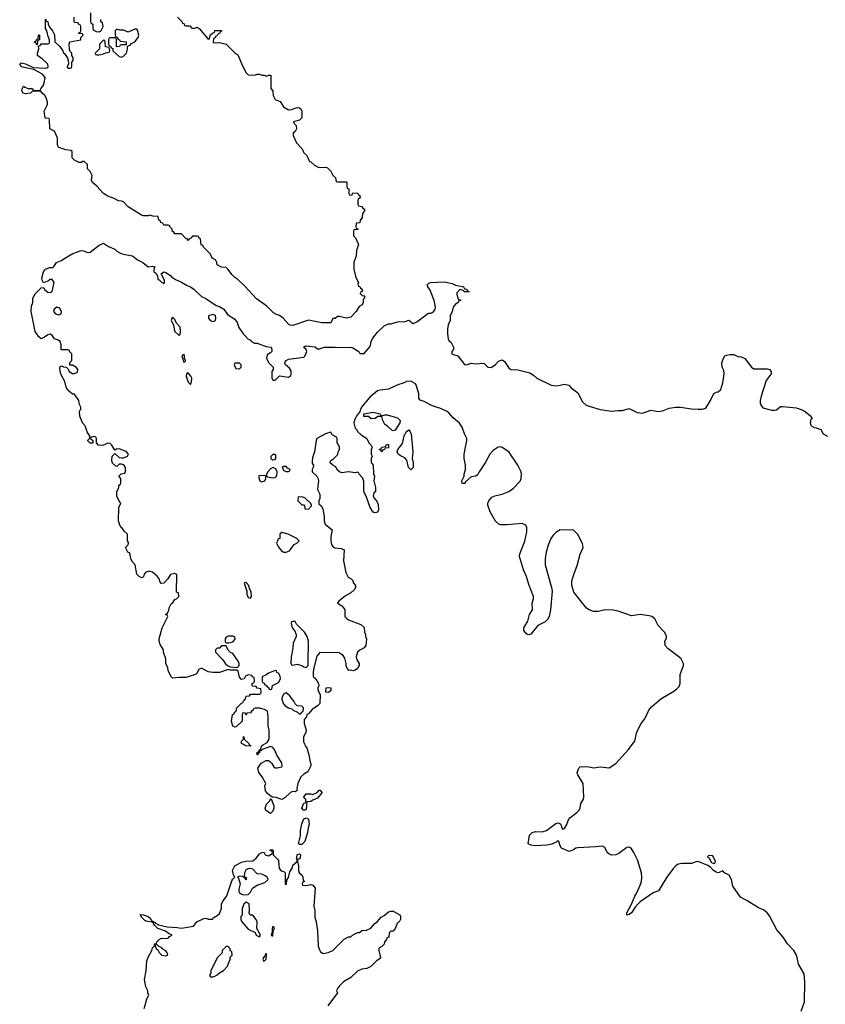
# Model space of a CAD drawing. Header units: inches. Extents: x 1992046 to 2239405, y 126834 to 266391.
# Tile 54 of 71: x 2060817 to 2068051, y 217668 to 226510. Entities that reach past the tile are written whole.
import ezdxf

# ---------------------------------------------------------------- set-up
doc = ezdxf.new("R2010")
doc.units = ezdxf.units.IN
doc.header["$MEASUREMENT"] = 0
doc.layers.add('C0261', color=7, linetype='Continuous')
doc.layers.add('C0262', color=7, linetype='Continuous')

msp = doc.modelspace()

# ---------------------------------------------------------------- linework, layer by layer
at = {"layer": 'C0261', "color": 6, "elevation": 100}
for points in [[(2062877.3, 220000), (2062878, 219998), (2062892.7, 219992.7), (2062890, 219986), (2062846, 219990), (2062827, 220000)], [(2063377, 220000), (2063381, 219990), (2063394.8, 219970), (2063414.8, 219910), (2063424, 219844), (2063431.3, 219830), (2063431.6, 219808.4), (2063403.6, 219756.4), (2063370, 219735.3), (2063342, 219710), (2063316, 219650), (2063306.4, 219606.4), (2063310, 219588), (2063290, 219575.3), (2063270, 219579), (2063250, 219569), (2063197.5, 219522.5), (2063170, 219506.6), (2063111.6, 219528.4), (2063086, 219526), (2063086, 219530), (2063074.6, 219534.6), (2063042, 219562), (2063024, 219584), (2063018, 219630), (2063026, 219650), (2062994, 219710), (2062964, 219750), (2062954, 219790), (2062986, 219834), (2063030, 219858), (2063050, 219858), (2063062, 219850), (2063082, 219830), (2063099.6, 219799.6), (2063110, 219792), (2063130, 219792), (2063170, 219802), (2063173.6, 219806.4), (2063170, 219838), (2063124.7, 219904.7), (2063108.7, 219950), (2063090, 219975.3), (2063070, 219982), (2063002, 219958), (2062986, 219946), (2062974, 219946), (2062970, 219926), (2062958, 219922), (2062954, 219910), (2062949, 219910), (2062949, 219931), (2062966, 219934), (2062968, 219950), (2062982, 219958), (2062989.2, 219990.8), (2063005.6, 220000)], [(2067834, 217606), (2067862.9, 217690), (2067867.9, 217867.9), (2067861.6, 217941.6), (2067809.3, 218030), (2067799.3, 218090), (2067790, 218115.3), (2067769.2, 218150), (2067712.1, 218212.1), (2067673.2, 218270), (2067616.6, 218336.6), (2067550, 218462), (2067528.7, 218490), (2067495.5, 218515.5), (2067450, 218533.2), (2067354.5, 218594.5), (2067289.7, 218629.7), (2067219.3, 218730), (2067209.1, 218789.1), (2067188.4, 218828.4), (2067146, 218850), (2067130, 218866), (2067090.7, 218849.3), (2067070, 218855.1), (2067046, 218870), (2067020.9, 218900.9), (2066995.9, 218915.9), (2066910, 218949.3), (2066890, 218949), (2066850, 218933.2), (2066767.1, 218932.9), (2066730, 218925.2), (2066710, 218913.2), (2066687.3, 218890), (2066627.3, 218810), (2066553.2, 218686.8), (2066504.7, 218670), (2066390, 218589.3), (2066350, 218549.2), (2066311.8, 218488.2), (2066290, 218473.2), (2066268.7, 218468.7), (2066269.2, 218490), (2066312, 218568), (2066340.1, 218639.9), (2066359.5, 218670), (2066390, 218738), (2066399.3, 218770), (2066402.7, 218810), (2066401.2, 218850), (2066364.8, 218964.8), (2066332.9, 219032.9), (2066308.9, 219068.9), (2066290, 219078), (2066270, 219075.3), (2066197.1, 219022.9), (2066170, 219009.4), (2066133.2, 219006.8), (2066110, 219016), (2066093.2, 219030), (2066070, 219075.3), (2066050, 219088.7), (2065990, 219081.2), (2065830, 219074), (2065810, 219069), (2065790, 219054), (2065750, 219039), (2065682, 219070), (2065668.7, 219090), (2065658, 219130), (2065650, 219138), (2065635.3, 219124.7), (2065594.9, 219105.1), (2065550, 219096.2), (2065450, 219092.3), (2065410, 219096), (2065384, 219110), (2065393.6, 219186.4), (2065418, 219210), (2065450, 219218.8), (2065510, 219218), (2065546, 219230), (2065630, 219291.3), (2065650, 219298), (2065674, 219290), (2065690, 219242), (2065710, 219246.8), (2065730, 219282), (2065740.9, 219319.1), (2065757.5, 219342.5), (2065819, 219390), (2065837.2, 219410), (2065849.2, 219430), (2065857.2, 219470), (2065880.9, 219510), (2065883.7, 219530), (2065875.6, 219650), (2065829.2, 219730), (2065822, 219750), (2065838, 219790), (2065850, 219802), (2065870, 219804.7), (2065930, 219801), (2065970, 219791.3), (2066030, 219801), (2066110, 219792), (2066170, 219831.3), (2066283.2, 219956.8), (2066317.9, 220000)], [(2061935.3, 217630), (2061954, 217690), (2061955.3, 217710), (2061975.3, 217750), (2061968, 217770), (2061968, 217790), (2061950, 217826), (2061937.2, 217890), (2061952.3, 217970), (2061960.1, 218059.9), (2061969.6, 218090.4), (2062004, 218150), (2062010, 218174), (2062027.3, 218192.7), (2062028, 218210), (2062046, 218214), (2062048, 218230), (2062069.3, 218250.7), (2062090, 218261), (2062130, 218258), (2062150, 218262), (2062163.1, 218276.9), (2062186, 218290), (2062160.2, 218300.2), (2062126, 218326), (2062059, 218350), (2062030, 218375.3), (2062019, 218390), (2062019, 218399), (2062006, 218406), (2061950, 218416), (2061941.2, 218421.2), (2061909.6, 218449.6), (2061905.2, 218465.2), (2061898, 218470), (2061905.2, 218474.8), (2061930, 218473), (2061970, 218456.3), (2061990, 218441), (2062000.7, 218420.7), (2062022, 218410), (2062022, 218402), (2062030, 218404.7), (2062036.3, 218396.3), (2062062.5, 218382.5), (2062142.8, 218362.8), (2062230, 218359.3), (2062270, 218353), (2062378, 218370), (2062408, 218410), (2062470, 218438), (2062490, 218442), (2062510, 218434), (2062550, 218434), (2062555.3, 218444.7), (2062590, 218464.7), (2062610, 218484.7), (2062628.7, 218530), (2062628.7, 218570), (2062643.2, 218596.8), (2062678, 218642), (2062723.2, 218776.8), (2062730, 218792), (2062748, 218810), (2062738, 218830), (2062729, 218870), (2062748.9, 218911.1), (2062810, 218946), (2062846.3, 218953.7), (2062910, 218957.3), (2062940.2, 218979.8), (2062970, 219018), (2062992, 219032), (2063010, 219034), (2063022, 219010), (2063050, 219002), (2063082, 219018), (2063086, 219030), (2063082, 219042), (2063066, 219050), (2063066, 219054), (2063090, 219054), (2063094, 219050), (2063094, 219010), (2063132.7, 218972.7), (2063139.6, 218959.6), (2063146.8, 218886.8), (2063166.4, 218866.4), (2063190, 218862), (2063202, 218850), (2063202, 218750), (2063205.4, 218745.4), (2063211.7, 218748.3), (2063216, 218784), (2063231.6, 218808.4), (2063242.4, 218857.6), (2063264.5, 218890), (2063270, 218918), (2063308.7, 218950), (2063305.2, 218990), (2063309, 219010), (2063330, 219020.7), (2063338, 219010), (2063335.8, 218984.2), (2063330, 218974), (2063311.6, 218968.4), (2063311, 218950), (2063320.4, 218910), (2063320.7, 218870), (2063326, 218850), (2063351, 218830), (2063361, 218810), (2063362, 218782), (2063374, 218770), (2063358, 218762), (2063354, 218750), (2063358, 218738), (2063390, 218734), (2063430, 218744.7), (2063450, 218738), (2063470.8, 218710), (2063458.8, 218550), (2063466.8, 218510), (2063466, 218450), (2063478.8, 218410), (2063491.1, 218328.9), (2063498, 218190), (2063512, 218150), (2063519.6, 218139.6), (2063543.6, 218123.6), (2063587.3, 218132.7), (2063630, 218152), (2063730, 218252), (2063770, 218274), (2063790, 218274), (2063806, 218290), (2063850, 218312), (2063867.3, 218312.7), (2063890, 218332), (2063930, 218334), (2063970, 218352), (2064005.6, 218394.4), (2064029.1, 218410.9), (2064062, 218450), (2064090, 218466), (2064130, 218498.8), (2064150, 218506), (2064170, 218504.7), (2064230, 218472), (2064235.3, 218455.3), (2064236, 218430), (2064230, 218418), (2064206, 218394), (2064190, 218348), (2064170, 218326), (2064150, 218326), (2064134, 218310), (2064132, 218270), (2064114, 218266), (2064112, 218250), (2064092, 218230), (2064090.9, 218209.1), (2064070, 218188), (2064044.7, 218175.3), (2064042, 218170), (2064041, 218150), (2064058, 218090), (2064046.4, 218073.6), (2064021.4, 218058.6), (2063970, 218008.7), (2063934, 217990), (2063890, 217984), (2063850, 217965.2), (2063790.4, 217909.6), (2063726, 217870), (2063690, 217835.3), (2063672, 217810), (2063662, 217790), (2063671.3, 217770), (2063585.2, 217654.8)]]:
    msp.add_lwpolyline(points, dxfattribs=at)
for points in [[(2063370, 219409.4), (2063349.7, 219430.3), (2063370, 219474), (2063382, 219478), (2063386, 219490), (2063386, 219510), (2063375.3, 219515.3), (2063368, 219530), (2063382, 219550), (2063390, 219558), (2063430, 219558), (2063450, 219552), (2063488.4, 219571.6), (2063506, 219590), (2063514, 219590), (2063531.6, 219571.6), (2063531.6, 219568.4), (2063490, 219518), (2063450, 219502), (2063430, 219488.7), (2063394, 219486), (2063390, 219418)], [(2063070, 219382), (2063028.7, 219410), (2063022, 219430), (2063034.6, 219465.4), (2063063.1, 219496.9), (2063070, 219514), (2063074, 219514), (2063098.8, 219450), (2063098.8, 219430), (2063090, 219402)], [(2063330, 219102), (2063322, 219110), (2063337.6, 219182.4), (2063339.6, 219230), (2063349.5, 219290), (2063367.2, 219332.7), (2063390, 219342), (2063410.6, 219330.6), (2063415.5, 219284.5), (2063406, 219254), (2063400.5, 219210), (2063377.3, 219130), (2063350, 219104)], [(2067030, 219006), (2066998, 219002), (2066994, 218990), (2067005.4, 218985.4), (2067030, 218942), (2067050, 218934), (2067062, 218938), (2067066, 218950), (2067042, 219002)], [(2062890, 218886.6), (2062870, 218886), (2062859.1, 218880.9), (2062847.7, 218872.3), (2062834.8, 218850), (2062832.7, 218812.7), (2062850, 218811.3), (2062850, 218786), (2062842, 218802), (2062830, 218806), (2062818, 218818), (2062784.7, 218815.3), (2062774, 218810), (2062782, 218802), (2062796, 218750), (2062783.5, 218703.5), (2062784, 218684), (2062790, 218672), (2062810, 218658), (2062830, 218652), (2062870, 218654), (2062890, 218674), (2062908.7, 218711.3), (2062950, 218738), (2063017.5, 218762.5), (2063048, 218790), (2063038, 218810), (2063022, 218822), (2062990, 218837.2), (2062950, 218841.2), (2062910, 218881.2)], [(2062850, 218586), (2062830, 218566), (2062814, 218530), (2062814, 218470), (2062803.6, 218456.4), (2062802, 218430), (2062811.3, 218410), (2062870, 218342), (2062932.7, 218312.7), (2062942, 218290), (2062970, 218274), (2062978, 218290), (2062948, 218348), (2062948.7, 218410), (2062942, 218430), (2062910, 218468), (2062886, 218470), (2062878, 218490), (2062882, 218510), (2062878, 218570)], [(2063090, 218366), (2063084.7, 218350), (2063083.6, 218316.4), (2063074, 218290), (2063082, 218282), (2063090, 218282), (2063093.2, 218326.8), (2063098, 218342), (2063106, 218350), (2063102, 218362)], [(2062050, 218206), (2062038, 218202), (2062034, 218190), (2062042, 218170), (2062058, 218158), (2062070, 218134), (2062094, 218110), (2062130, 218102), (2062146, 218110), (2062142, 218130), (2062130, 218148), (2062102, 218162), (2062090, 218178), (2062067.3, 218187.3)], [(2062690, 218186), (2062670, 218186), (2062634, 218150), (2062634, 218130), (2062590, 218086), (2062532, 217970), (2062532, 217948), (2062522, 217930), (2062530, 217914), (2062550, 217914), (2062570, 217922), (2062590, 217932), (2062610, 217952), (2062648.4, 217971.6), (2062687.3, 218012.7), (2062688, 218030), (2062708, 218070), (2062708.4, 218091.6), (2062726, 218110), (2062722, 218142), (2062707.3, 218147.3), (2062706, 218170)], [(2063030, 218126), (2063018, 218102), (2063006, 218090), (2063001, 218070), (2063010, 218052), (2063030, 218074), (2063033.6, 218113.6)]]:
    msp.add_lwpolyline(points, close=True, dxfattribs=at)
at = {"layer": 'C0262', "color": 6, "elevation": 100}
for points in [[(2061452.7, 226572.7), (2061454, 226490), (2061458, 226478), (2061474, 226470), (2061474, 226430), (2061478, 226418), (2061503.6, 226403.6), (2061530, 226402), (2061550, 226414), (2061568, 226450), (2061562, 226482), (2061546, 226490), (2061546, 226510), (2061550, 226514)], [(2062232.7, 226532.7), (2062272.7, 226492.7), (2062278, 226478), (2062292.7, 226472.7), (2062298, 226458), (2062310, 226454), (2062350, 226454), (2062358, 226438), (2062370, 226434), (2062390, 226434), (2062410, 226442), (2062430, 226432), (2062510, 226334), (2062522, 226338), (2062528.9, 226371.1), (2062550, 226392), (2062566, 226394), (2062570, 226412), (2062630, 226414), (2062630, 226406), (2062618, 226402), (2062614, 226390), (2062598, 226382), (2062590, 226366), (2062578, 226362), (2062572, 226348), (2062558, 226342), (2062554, 226310), (2062562, 226302), (2062610, 226304.7), (2062670.9, 226290.9), (2062750, 226211.3), (2062774.8, 226194.8), (2062816.9, 226096.9), (2062850, 226034), (2062870, 226014), (2062930, 226012), (2062950, 226022), (2062970, 226022), (2062992.7, 226012.7), (2063011.6, 226011.6), (2063030, 226002), (2063050, 226012), (2063072.7, 226012.7), (2063072.7, 225892.7), (2063091.6, 225871.6), (2063094, 225830), (2063110, 225794), (2063155.3, 225775.3), (2063187.1, 225727.1), (2063230, 225702), (2063256.4, 225703.6), (2063310, 225722), (2063330, 225718), (2063342, 225710), (2063352, 225690), (2063352, 225630), (2063330, 225608), (2063283.6, 225596.4), (2063274, 225590), (2063299.6, 225559.6), (2063302, 225530), (2063290, 225506), (2063274, 225490), (2063274, 225470), (2063303.6, 225403.6), (2063354, 225350), (2063370, 225314), (2063394, 225290), (2063418, 225238), (2063430, 225234), (2063463.6, 225203.6), (2063503.6, 225183.6), (2063565.4, 225185.4), (2063579.8, 225179.8), (2063611.1, 225151.1), (2063630, 225114), (2063651.6, 225091.6), (2063658, 225058), (2063670, 225054), (2063750, 225054), (2063754, 225050), (2063754, 225010), (2063758, 224998), (2063774, 224990), (2063774, 224950), (2063778, 224938), (2063790, 224934), (2063802, 224938), (2063810, 224954), (2063852, 224952), (2063858, 224938), (2063872.7, 224932.7), (2063874, 224910), (2063858, 224902), (2063854, 224890), (2063854, 224850), (2063858, 224838), (2063890, 224834), (2063898, 224818), (2063914, 224810), (2063912.7, 224792.7), (2063894, 224770), (2063892, 224730), (2063874, 224710), (2063872.7, 224687.3), (2063838, 224682), (2063834, 224650), (2063838, 224638), (2063852.7, 224632.7), (2063852.7, 224627.3), (2063818, 224622), (2063814, 224610), (2063814, 224570), (2063832.7, 224552.7), (2063858, 224490), (2063842, 224438), (2063838, 224390), (2063816, 224330), (2063816, 224270), (2063835.3, 224195.3), (2063858, 224150), (2063854, 224134), (2063858, 224118), (2063870, 224114), (2063878, 224098), (2063892, 224090), (2063891.6, 224068.4), (2063878, 224062), (2063874, 224050), (2063892.7, 224032.7), (2063914, 224030), (2063914, 224010), (2063902, 223998), (2063902, 223970), (2063892, 223950), (2063865.4, 223934.6), (2063838, 223890), (2063790, 223838), (2063750, 223828.7), (2063690, 223846), (2063670, 223846), (2063650, 223828), (2063630, 223826), (2063610, 223788), (2063531.6, 223788.4), (2063410, 223812.7), (2063270, 223765.2), (2063245.6, 223765.6), (2063233.2, 223773.2), (2063182, 223830), (2063150, 223853.2), (2063122, 223862), (2063096.5, 223876.5), (2063037, 223937), (2062943.3, 224003.3), (2062838, 224118), (2062776.6, 224176.6), (2062750, 224194), (2062721.5, 224221.5), (2062688.4, 224268.4), (2062670, 224286), (2062630, 224288), (2062590, 224308), (2062588, 224330), (2062574.6, 224354.6), (2062546, 224370), (2062530, 224406), (2062467.3, 224467.3), (2062462, 224482), (2062447.3, 224487.3), (2062442, 224542), (2062427.3, 224547.3), (2062422, 224562), (2062410, 224566), (2062370, 224566), (2062352.7, 224547.3), (2062338, 224542), (2062330, 224526), (2062322, 224542), (2062310, 224546), (2062270, 224586), (2062210, 224586), (2062202, 224602), (2062186, 224610), (2062186, 224630), (2062167.3, 224647.3), (2062162, 224662), (2062150, 224666), (2062110, 224666), (2062102, 224682), (2062086, 224690), (2062082, 224702), (2062066, 224710), (2062062, 224742), (2062012.7, 224747.3), (2061990, 224755.3), (2061971.3, 224748.7), (2061930, 224748.7), (2061910, 224755.3), (2061790, 224829), (2061750, 224874), (2061730, 224881.2), (2061703.2, 224883.2), (2061664.5, 224904.5), (2061610, 224924.5), (2061570, 224949.4), (2061510, 225015.3), (2061469, 225050), (2061462, 225070), (2061468, 225110), (2061450, 225146), (2061426, 225170), (2061426, 225210), (2061396.4, 225236.4), (2061383.6, 225236.4), (2061370, 225228), (2061350, 225228), (2061310, 225248), (2061288, 225270), (2061287.3, 225327.3), (2061276.4, 225336.4), (2061230, 225342), (2061170, 225362), (2061162, 225370), (2061155.3, 225390), (2061155.3, 225450), (2061143.1, 225483.1), (2061128.4, 225508.4), (2061088, 225530), (2061086, 225610), (2061082, 225622), (2061050, 225626), (2061046, 225630), (2061038, 225690), (2061068, 225750), (2061068, 225770), (2061055.3, 225810), (2061042, 225830), (2061018, 225850), (2061007.3, 225867.3), (2060932.7, 225867.3), (2060914, 225850), (2060870, 225844), (2060848.7, 225850), (2060835.3, 225870), (2060838, 225890), (2060850, 225914), (2060863.6, 225903.6), (2060892.7, 225892.7), (2060931.6, 225891.6), (2060938, 225878), (2060950, 225874), (2060990, 225874), (2061002, 225878), (2061006, 225890), (2061030, 225922), (2061037.5, 225942.5), (2061046, 225990), (2061021.2, 226021.2), (2060942.7, 226062.7), (2060843.3, 226083.3), (2060829.2, 226090), (2060817.2, 226110), (2060830, 226122.8), (2060870, 226114.9), (2060939.6, 226079.6), (2061050, 226076), (2061062, 226078), (2061073.6, 226086.4), (2061068.7, 226110), (2061060.2, 226120.2), (2061020.2, 226160.2), (2060978, 226190), (2060978, 226210), (2060988, 226250), (2060986, 226274), (2061002, 226278), (2061010, 226294), (2061070, 226294), (2061082, 226298), (2061086, 226310), (2061086, 226330), (2061068.4, 226368.4), (2061067.3, 226387.3), (2061056.4, 226416.4), (2061048, 226430), (2061050, 226514), (2061058, 226498), (2061070, 226494), (2061072, 226470), (2061083.6, 226443.6), (2061111.3, 226410), (2061130, 226374), (2061132, 226312), (2061178, 226270), (2061204.7, 226230), (2061210, 226214), (2061223.6, 226203.6), (2061245.4, 226165.4), (2061252.7, 226147.3), (2061254, 226110), (2061242, 226090), (2061243.6, 226083.6), (2061250, 226074), (2061270, 226074), (2061282, 226078), (2061286, 226090), (2061286, 226130), (2061296.4, 226143.6), (2061298, 226170), (2061286, 226190), (2061286, 226210), (2061270, 226226), (2061263.1, 226243.1), (2061262, 226290), (2061268.4, 226311.6), (2061366, 226330), (2061366, 226350), (2061386, 226370), (2061382, 226382), (2061350, 226386), (2061346, 226390), (2061362, 226398), (2061366, 226410), (2061366, 226450), (2061362, 226462), (2061347.3, 226467.3), (2061342, 226482), (2061310, 226486), (2061306, 226490), (2061307.3, 226532.7)], [(2063005.6, 220000), (2063040.4, 220019.6), (2063058, 220050), (2063058, 220130), (2063049, 220170), (2063048.4, 220248.4), (2063042, 220302), (2063016.4, 220316.4), (2062970, 220328), (2062932.7, 220327.3), (2062918, 220322), (2062914, 220310), (2062898, 220302), (2062890, 220286), (2062858, 220282), (2062850, 220266), (2062842, 220282), (2062830, 220286), (2062818, 220282), (2062814, 220270), (2062814, 220210), (2062759.6, 220160.4), (2062750, 220158), (2062730, 220166), (2062719, 220210), (2062728.4, 220271.6), (2062742, 220278), (2062747.3, 220292.7), (2062762, 220298), (2062766, 220330), (2062810, 220374), (2062822, 220378), (2062826, 220390), (2062846, 220410), (2062850, 220434), (2062882, 220438), (2062890, 220454), (2062970, 220454), (2062982, 220458), (2062986, 220470), (2062982, 220502), (2062950, 220506), (2062942, 220522), (2062910, 220526), (2062906, 220530), (2062906, 220550), (2062922, 220558), (2062926, 220570), (2062922, 220602), (2062907.3, 220607.3), (2062902, 220622), (2062870, 220626), (2062845.4, 220614.6), (2062834, 220590), (2062810, 220586), (2062790, 220606), (2062779, 220659), (2062768.4, 220668.4), (2062711.1, 220668.9), (2062690, 220675.3), (2062610, 220649.2), (2062550, 220649), (2062510, 220655.3), (2062450, 220688), (2062425.4, 220674.6), (2062403.6, 220636.4), (2062376.9, 220623.1), (2062310, 220602), (2062250, 220604), (2062190, 220598), (2062178, 220610), (2062150, 220666), (2062148, 220690), (2062128, 220730), (2062128, 220770), (2062108.7, 220830), (2062108, 220850), (2062078, 220898), (2062069.2, 220930), (2062069.2, 220950), (2062095.3, 221050), (2062146, 221150), (2062142, 221162), (2062126, 221170), (2062142, 221178), (2062156.4, 221203.6), (2062158, 221230), (2062176.4, 221263.6), (2062188.4, 221271.6), (2062210, 221302), (2062226, 221310), (2062246, 221330), (2062242, 221362), (2062226, 221370), (2062227.3, 221527.3), (2062210, 221538), (2062170, 221528.7), (2062146, 221490), (2062111.3, 221448.7), (2062088, 221448), (2062078, 221458), (2062069, 221490), (2062052.5, 221512.5), (2062009.1, 221549.1), (2061990, 221555.3), (2061970, 221555.3), (2061950, 221548.7), (2061936, 221530), (2061930, 221506), (2061910, 221498), (2061889.1, 221509.1), (2061868, 221530), (2061854, 221614), (2061830, 221642), (2061815.3, 221670), (2061809, 221709), (2061802, 221722), (2061788.7, 221730), (2061766, 221770), (2061790, 221794), (2061794.6, 221805.4), (2061794.6, 221814.6), (2061786, 221830), (2061786, 221890), (2061756.4, 221916.4), (2061740.4, 221940.4), (2061729.1, 221949.1), (2061715.3, 221970), (2061705.2, 222010), (2061708, 222130), (2061726, 222170), (2061710, 222186), (2061688.4, 222231.6), (2061688.7, 222270), (2061708, 222310), (2061708.4, 222331.6), (2061722, 222338), (2061726, 222350), (2061726, 222390), (2061706, 222410), (2061728.4, 222431.6), (2061762, 222438), (2061767.3, 222452.7), (2061768.7, 222490), (2061752.5, 222512.5), (2061730, 222519), (2061710, 222518), (2061690, 222498), (2061680.4, 222500.4), (2061650, 222528), (2061644, 222550), (2061649, 222590), (2061670, 222614), (2061710, 222578), (2061730, 222576), (2061750, 222576), (2061786, 222590), (2061795.3, 222610), (2061773.6, 222633.6), (2061710, 222655.3), (2061685.4, 222654.6), (2061670, 222646), (2061644, 222690), (2061630, 222704), (2061610, 222706), (2061570, 222689.4), (2061550, 222686), (2061526, 222690), (2061506, 222710), (2061506, 222750), (2061502, 222762), (2061490, 222766), (2061458, 222762), (2061454, 222750), (2061474, 222730), (2061474, 222710), (2061470, 222706), (2061450, 222708.7), (2061430, 222728), (2061430, 222734), (2061447.3, 222752.7), (2061448, 222770), (2061424, 222810), (2061404, 222864), (2061382, 222890), (2061358, 222950), (2061355.3, 222990), (2061358, 223002), (2061366, 223010), (2061366, 223030), (2061355.3, 223055.3), (2061349, 223090), (2061310, 223146), (2061290, 223148), (2061250, 223184), (2061234, 223210), (2061221.2, 223261.2), (2061190, 223322), (2061181.2, 223350), (2061178, 223390), (2061190, 223402), (2061210, 223392), (2061234, 223390), (2061252, 223372), (2061262, 223350), (2061290, 223332), (2061310, 223332), (2061335.3, 223344.7), (2061338, 223370), (2061328.4, 223388.4), (2061290, 223408), (2061268, 223408), (2061268.4, 223431.6), (2061286, 223450), (2061286, 223510), (2061267.3, 223527.3), (2061262, 223542), (2061250, 223546), (2061190, 223546), (2061189.2, 223590), (2061179.3, 223619.3), (2061156, 223636), (2061130, 223644), (2061112.7, 223672.7), (2061101.2, 223681.2), (2061090, 223685.2), (2061070, 223681.2), (2061040.7, 223659.3), (2061010, 223645.2), (2060990, 223660.9), (2060955.1, 223710), (2060920.7, 223890), (2060923.7, 223936.3), (2060934, 223970), (2060934, 224010), (2060959, 224050), (2061010, 224101), (2061030, 224104.7), (2061043.8, 224083.8), (2061070, 224064), (2061090, 224060.7), (2061108.7, 224070), (2061128, 224150), (2061110, 224178), (2061090, 224178), (2061075.3, 224164.7), (2061030, 224146), (2061019, 224170), (2061017.2, 224190), (2061030, 224244.7), (2061050, 224270.5), (2061084.7, 224284.7), (2061113.6, 224286.4), (2061124.7, 224295.3), (2061149, 224330), (2061192.7, 224347.3), (2061222, 224370), (2061295.3, 224410), (2061370, 224438.8), (2061390, 224436), (2061430, 224418.8), (2061450, 224422.8), (2061530, 224486), (2061570, 224504.7), (2061614.8, 224474.8), (2061670, 224451), (2061690.7, 224430.7), (2061715.3, 224415.3), (2061745.4, 224405.4), (2061830, 224390.7), (2061874, 224354), (2061922, 224330), (2061970, 224292), (2062010, 224298), (2062030.5, 224290.5), (2062022, 224270), (2062022, 224250), (2062042, 224230), (2062054, 224210), (2062058, 224178), (2062070, 224174), (2062090, 224152), (2062110, 224142), (2062118, 224150), (2062118, 224170), (2062088, 224228), (2062110, 224244.7), (2062130, 224238.8), (2062170, 224214), (2062181.1, 224201.1), (2062216.8, 224176.8), (2062270, 224154), (2062322, 224122), (2062351.3, 224110), (2062381, 224090), (2062450, 224024.7), (2062490, 224006), (2062582.8, 223942.8), (2062610, 223934), (2062650, 223910.6), (2062682.8, 223862.8), (2062750, 223821), (2062770, 223791.3), (2062785.2, 223745.2), (2062818, 223698), (2062864.7, 223644.7), (2062890, 223632), (2062899.6, 223619.6), (2062925.4, 223605.4), (2062950, 223604.7), (2063030, 223574), (2063074, 223570), (2063082, 223550), (2063082, 223530), (2063070, 223518), (2063038, 223502), (2063034, 223470), (2063051.6, 223431.6), (2063094, 223390), (2063094, 223370), (2063082, 223350), (2063082, 223290), (2063090, 223274), (2063110, 223274), (2063150, 223312), (2063230, 223301), (2063249.3, 223310.7), (2063255.5, 223324.5), (2063255.6, 223355.6), (2063240.1, 223380.1), (2063204, 223410), (2063199, 223430), (2063201.2, 223438.8), (2063209.1, 223450.9), (2063230, 223461), (2063370, 223481), (2063379, 223490), (2063395.3, 223530), (2063389, 223549), (2063366, 223570), (2063380.4, 223579.6), (2063390, 223582), (2063470, 223572), (2063490, 223554), (2063510, 223554), (2063550, 223571), (2063650, 223570.8), (2063670, 223566), (2063790, 223570.5), (2063810, 223564), (2063862, 223530), (2063872.7, 223512.7), (2063910, 223514), (2063963.1, 223576.9), (2063975.3, 223630), (2063989, 223650), (2064030, 223704.7), (2064090, 223761), (2064130, 223778), (2064150, 223778), (2064210, 223798), (2064230, 223801), (2064270, 223798), (2064310, 223811.3), (2064323.6, 223803.6), (2064334, 223790), (2064350, 223782), (2064383.1, 223796.9), (2064478, 223870), (2064490, 223876), (2064510, 223876), (2064532.1, 223887.9), (2064549.2, 223910), (2064552, 223930), (2064538, 223990), (2064501.5, 224081.5), (2064482, 224110), (2064475.3, 224130), (2064490, 224144.7), (2064509.4, 224150.6), (2064630, 224157.3), (2064699.8, 224139.8), (2064730, 224126), (2064794.4, 224114.4), (2064802, 224110), (2064810, 224094), (2064832, 224090), (2064834, 224074), (2064852, 224070), (2064850, 224066), (2064810, 224066), (2064798, 224078), (2064770, 224086), (2064743.5, 224056.5), (2064742, 224042), (2064750, 224014), (2064758, 223998), (2064774, 223994), (2064774, 223990), (2064758, 223982), (2064754, 223970), (2064730, 223955.3), (2064710, 223928), (2064701, 223890), (2064682, 223850), (2064681, 223810), (2064666, 223770), (2064658.8, 223730), (2064658.8, 223690), (2064665.4, 223645.4), (2064671.3, 223630), (2064691, 223610), (2064711, 223570), (2064711.3, 223550), (2064698, 223530), (2064698, 223510), (2064710, 223502.8), (2064752.7, 223492.7), (2064810, 223414), (2064830, 223410.8), (2064870, 223426.8), (2064910, 223421), (2064985.4, 223425.4), (2065022, 223390), (2065050, 223386), (2065090, 223414.8), (2065115.1, 223444.9), (2065150, 223454.8), (2065170, 223440.7), (2065206.4, 223386.4), (2065228.5, 223368.5), (2065290, 223366.8), (2065398, 223338), (2065430, 223318), (2065462, 223290), (2065590, 223226.8), (2065630, 223222.8), (2065670, 223226.8), (2065710, 223237.3), (2065747.5, 223227.5), (2065770, 223204.7), (2065830, 223158), (2065870, 223078), (2065904.7, 223050), (2065930, 223038.8), (2066030, 223010.6), (2066130, 222994.4), (2066190, 223000.4), (2066230, 222999.3), (2066290, 223017.3), (2066363, 222983), (2066410, 222977.3), (2066483.6, 223003.6), (2066550.7, 222990.7), (2066590, 222999.1), (2066650, 223020.4), (2066710, 223030.4), (2066750.4, 223030.4), (2066850, 223015.5), (2066910, 223013), (2066946.6, 223013.4), (2066977, 223023), (2067019, 223090), (2067050, 223152), (2067070, 223166), (2067090, 223167.3), (2067111.8, 223190), (2067129.4, 223250), (2067142, 223330), (2067138.7, 223358.7), (2067126, 223390), (2067122, 223430), (2067135.3, 223470), (2067150, 223491.3), (2067162.7, 223497.3), (2067196.5, 223503.5), (2067230, 223502.8), (2067270, 223482.8), (2067290, 223486), (2067327.9, 223467.9), (2067387.3, 223390), (2067410, 223375.5), (2067530, 223376.3), (2067551, 223370), (2067566, 223350), (2067566, 223330), (2067518.8, 223270), (2067474.8, 223130), (2067466.8, 223090), (2067467.1, 223067.1), (2067471.1, 223051.1), (2067490, 223024.7), (2067570, 223004.9), (2067596.6, 223003.4), (2067613.6, 223006.4), (2067650, 223036), (2067670, 223038), (2067790, 223024.7), (2067834, 223010), (2067870, 222992), (2067922, 222950), (2067932, 222930), (2067921.4, 222918.6), (2067914.8, 222890), (2067920.7, 222870), (2067930, 222858.8), (2067950, 222846.8), (2067970, 222846), (2068011.3, 222831.3), (2068032, 222790), (2068070, 222771.3)], [(2066317.9, 220000), (2066342, 220030), (2066355.5, 220104.5), (2066367.2, 220132.8), (2066399, 220190), (2066430, 220231.3), (2066466, 220310), (2066490, 220341), (2066574, 220410), (2066690, 220481), (2066718.6, 220501.4), (2066738, 220522), (2066748.7, 220550), (2066748.7, 220630), (2066778, 220710), (2066778, 220730), (2066755.3, 220770), (2066735.3, 220790), (2066640.7, 220860.7), (2066614, 220890), (2066609, 220930), (2066624.7, 220955.3), (2066625.2, 220970), (2066618, 220990), (2066606, 221010), (2066551.2, 221071.2), (2066519.7, 221130), (2066494, 221150), (2066470, 221156.8), (2066390, 221168.3), (2066310, 221157.4), (2066190, 221197.4), (2066146.7, 221206.7), (2066070, 221209.7), (2066010, 221195.6), (2065970, 221195.6), (2065930, 221209.5), (2065906.6, 221226.6), (2065792.7, 221370), (2065775.1, 221430), (2065776, 221470), (2065791.7, 221528.3), (2065822.7, 221610), (2065849.3, 221710.7), (2065875.3, 221770), (2065870, 221806), (2065830, 221886), (2065790, 221926), (2065670, 221928), (2065630, 221904), (2065610, 221884), (2065587.7, 221850), (2065561.6, 221790), (2065544.4, 221730), (2065534.9, 221670), (2065535.2, 221615.2), (2065593.4, 221410), (2065597.5, 221377.5), (2065582.8, 221210), (2065570.6, 221149.4), (2065557.3, 221122.7), (2065536.8, 221103.2), (2065470, 221068.7), (2065407.3, 220992.7), (2065390, 220985.2), (2065370, 220993.2), (2065343.6, 221023.6), (2065342.7, 221050), (2065379.6, 221110), (2065395.1, 221170), (2065420.7, 221210), (2065419.7, 221270), (2065431.6, 221310), (2065432, 221330), (2065390, 221438), (2065369, 221510), (2065341.2, 221570), (2065305.2, 221690), (2065306.8, 221713.2), (2065351.5, 221828.5), (2065369.5, 221910), (2065369.4, 221950), (2065361.2, 221970), (2065330, 221986.6), (2065190, 221973.2), (2065134.6, 221974.6), (2065120.2, 221980.2), (2065090, 222008), (2065041.2, 222090), (2065021.2, 222150), (2065021.2, 222170), (2065029, 222190), (2065057.5, 222222.5), (2065084.1, 222235.9), (2065150, 222250.7), (2065210, 222274), (2065250, 222302.8), (2065310, 222364.7), (2065321.2, 222390), (2065324, 222430), (2065319, 222450), (2065289, 222510), (2065208.7, 222630), (2065150, 222669), (2065130, 222674), (2065114, 222670), (2065070, 222642), (2065038, 222610), (2064998, 222530), (2064942, 222450), (2064930, 222426), (2064914, 222410), (2064870, 222406), (2064819.6, 222360.4), (2064810, 222346), (2064790, 222346), (2064788.7, 222370), (2064808.7, 222410), (2064809, 222430), (2064819, 222470), (2064819, 222510), (2064808.7, 222570), (2064809, 222610), (2064833.2, 222730), (2064833.2, 222750), (2064812, 222792), (2064791.3, 222851.3), (2064767.7, 222887.7), (2064710, 222936), (2064670, 222979.3), (2064650, 222994.5), (2064590, 223022.7), (2064558, 223030), (2064508, 223050), (2064450, 223081.2), (2064414, 223094), (2064402, 223110), (2064401.2, 223150), (2064376, 223230), (2064370, 223239), (2064330, 223265.2), (2064290, 223261.2), (2064270.6, 223249.4), (2064211.3, 223230), (2064130, 223192), (2064055.2, 223184.8), (2064030, 223177.2), (2063959.9, 223120.1), (2063886, 223030), (2063876, 223010), (2063872, 222988), (2063850, 222966), (2063823.5, 222916.5), (2063818, 222890), (2063830, 222842), (2063842, 222830), (2063852, 222810), (2063882, 222782), (2063934, 222750), (2063952, 222710), (2063972, 222690), (2063982, 222670), (2063974, 222650), (2063974, 222610), (2063982, 222590), (2063972, 222570), (2063972.7, 222532.7), (2063992, 222510), (2063992.7, 222432.7), (2064002, 222410), (2063998, 222370), (2064011, 222310), (2064011.1, 222268.9), (2063998, 222262), (2063992, 222230), (2064002, 222210), (2064025.4, 222185.4), (2064036.9, 222156.9), (2064038, 222110), (2064030, 222088), (2064010, 222082), (2063990, 222088.7), (2063964, 222130), (2063928.7, 222230), (2063908.7, 222270), (2063907.3, 222367.3), (2063896.4, 222396.4), (2063866, 222430), (2063862, 222442), (2063850, 222446), (2063830, 222442), (2063770, 222449), (2063710, 222442), (2063690, 222448.7), (2063669.1, 222469.1), (2063654.6, 222494.6), (2063629.1, 222509.1), (2063606, 222530), (2063608, 222550), (2063634.6, 222565.4), (2063673.6, 222606.4), (2063678, 222630), (2063688, 222650), (2063688, 222670), (2063678, 222698), (2063668, 222710), (2063668, 222750), (2063660.4, 222760.4), (2063623.1, 222783.1), (2063610, 222806), (2063562, 222790), (2063484.7, 222750), (2063478, 222730), (2063464.7, 222630), (2063445.4, 222574.6), (2063442, 222550), (2063443.6, 222523.6), (2063454, 222510), (2063452, 222490), (2063442, 222470), (2063444.7, 222450), (2063484.7, 222410), (2063494.4, 222394.4), (2063501, 222370), (2063492, 222290), (2063511.1, 222248.9), (2063510.9, 222209.1), (2063502, 222190), (2063503.6, 222163.6), (2063523.6, 222143.6), (2063538.8, 222118.8), (2063550.7, 222050), (2063551, 222010), (2063561, 221981), (2063622, 221930), (2063611, 221870), (2063611, 221830), (2063618, 221798), (2063630, 221778), (2063647.5, 221767.5), (2063702.8, 221762.8), (2063730.8, 221750), (2063726, 221650), (2063745.4, 221545.4), (2063765.4, 221505.4), (2063794, 221490), (2063810, 221474), (2063812.7, 221452.7), (2063832, 221430), (2063832, 221410), (2063821, 221390), (2063790, 221363.7), (2063744, 221336), (2063682, 221290), (2063672, 221270), (2063710, 221246), (2063726, 221230), (2063736, 221210), (2063738, 221150), (2063758, 221130), (2063770, 221121), (2063879.8, 221079.8), (2063911.6, 221051.6), (2063912, 221010), (2063922, 220990), (2063922, 220970), (2063931.3, 220950), (2063924.7, 220890), (2063910, 220868), (2063870, 220849), (2063850.6, 220829.4), (2063837.3, 220790), (2063843, 220763), (2063866, 220730), (2063866.8, 220710), (2063850, 220684), (2063830, 220669), (2063810, 220662), (2063790, 220668), (2063770, 220666), (2063766, 220670), (2063748.4, 220708.4), (2063748, 220730), (2063736.4, 220776.4), (2063720.4, 220800.4), (2063696.4, 220816.4), (2063690, 220826), (2063512.7, 220827.3), (2063486.4, 220793.6), (2063458, 220690), (2063451, 220650), (2063451.1, 220611.1), (2063476, 220590), (2063501, 220550), (2063502, 220530), (2063494, 220510), (2063494, 220490), (2063514, 220450), (2063511.3, 220370), (2063490.9, 220349.1), (2063443.5, 220316.5), (2063410, 220278), (2063394, 220270), (2063392, 220250), (2063372.7, 220227.3), (2063371.6, 220208.4), (2063371.3, 220190), (2063390.7, 220130), (2063386, 220110), (2063366, 220070), (2063366.4, 220026.4), (2063377, 220000)], [(2062827, 220000), (2062808, 220010), (2062808.4, 220031.6), (2062826, 220050), (2062828, 220072), (2062830.9, 220070.9), (2062832, 220050), (2062874, 220010), (2062877.3, 220000)]]:
    msp.add_lwpolyline(points, dxfattribs=at)
for points in [[(2060970, 226286), (2060962, 226302), (2060946, 226310), (2060962, 226318), (2060970, 226334), (2060982, 226338), (2060986, 226370), (2060990, 226374), (2060994, 226370), (2060994, 226330), (2060978, 226322), (2060974, 226286)], [(2061870, 226426), (2061850, 226426), (2061790, 226398), (2061750, 226415.3), (2061716.4, 226416.4), (2061690, 226426), (2061674, 226410), (2061674, 226370), (2061678, 226358), (2061692, 226352), (2061698, 226338), (2061714, 226330), (2061718, 226318), (2061772.7, 226312.7), (2061774, 226286), (2061730, 226286), (2061718, 226282), (2061714, 226270), (2061690, 226266), (2061686, 226270), (2061686, 226330), (2061682, 226342), (2061670, 226346), (2061630, 226346), (2061618, 226342), (2061614, 226330), (2061614, 226290), (2061618, 226278), (2061632.7, 226272.7), (2061638, 226258), (2061652.7, 226252.7), (2061654, 226230), (2061710, 226181), (2061730, 226174.8), (2061750, 226182.8), (2061777.2, 226210), (2061786, 226246), (2061786, 226274), (2061810, 226282), (2061822, 226298), (2061850, 226312), (2061882, 226350), (2061888, 226370), (2061876.4, 226416.4)], [(2061570, 226326), (2061534, 226290), (2061532.7, 226247.3), (2061494, 226210), (2061498, 226198), (2061510, 226194), (2061530, 226194), (2061570, 226204.7), (2061590, 226214), (2061622, 226218), (2061626, 226230), (2061622, 226262), (2061587.3, 226267.3), (2061586, 226310), (2061582, 226322)], [(2061150, 223929), (2061128, 223912), (2061121, 223890), (2061138, 223870), (2061170, 223858.8), (2061188.7, 223870), (2061193.2, 223890), (2061177.5, 223917.5), (2061170, 223924)], [(2062190, 223838), (2062182, 223830), (2062178, 223810), (2062198, 223770), (2062202.8, 223730), (2062211.3, 223710), (2062250, 223674), (2062258, 223682), (2062262, 223710), (2062257.2, 223750), (2062224.7, 223784.7), (2062210, 223818)], [(2062550, 223862), (2062514, 223850), (2062512, 223830), (2062527.5, 223807.5), (2062550, 223801), (2062570, 223806), (2062575.3, 223810), (2062578, 223830), (2062574.6, 223854.6)], [(2062290, 223506), (2062274, 223490), (2062290, 223434), (2062302, 223438), (2062306, 223450), (2062298, 223470), (2062298, 223490)], [(2062790, 223426), (2062750, 223426), (2062742, 223410), (2062758, 223378), (2062790, 223374), (2062806, 223390), (2062806, 223410)], [(2062330, 223338), (2062314, 223330), (2062312, 223308), (2062330, 223254), (2062350, 223234), (2062360.4, 223259.6), (2062364, 223290), (2062355.3, 223310)], [(2064070, 222954), (2064097.2, 222962.8), (2064118, 222962), (2064210, 222935.8), (2064233.4, 222910), (2064232, 222890), (2064190, 222822.7), (2064170, 222817.2), (2064160.9, 222820.9), (2064120.4, 222860.4), (2064096.4, 222876.4), (2064078, 222910), (2064070, 222946), (2064032.7, 222947.3), (2064010, 222928), (2063972.7, 222927.3), (2063950, 222948), (2063907.3, 222947.3), (2063906, 222970), (2063990, 222986.8), (2064054, 222970), (2064058, 222958)], [(2064330, 222469.2), (2064309.3, 222490), (2064294.5, 222554.5), (2064274.5, 222574.5), (2064242, 222590), (2064215.3, 222610), (2064208, 222630), (2064214, 222650), (2064254.5, 222705.5), (2064270, 222772), (2064286, 222810), (2064310, 222826.8), (2064324, 222810), (2064331.8, 222790), (2064347.7, 222630), (2064342, 222570), (2064350.3, 222530), (2064350.3, 222490)], [(2064070, 222628), (2064062, 222642), (2064046, 222650), (2064062, 222658), (2064068.4, 222671.6), (2064102, 222678), (2064110, 222694), (2064130, 222694), (2064130, 222666), (2064098, 222662), (2064094, 222650), (2064074, 222646)], [(2063110, 222606), (2063090, 222606), (2063072.7, 222587.3), (2063072, 222570), (2063090, 222558), (2063110, 222562), (2063118, 222570), (2063116.4, 222596.4)], [(2063090, 222488.7), (2063070, 222478), (2063044.7, 222450), (2063032, 222430), (2063032.7, 222412.7), (2063043.6, 222403.6), (2063090, 222396), (2063110, 222398), (2063124.7, 222415.3), (2063128.7, 222450), (2063116.5, 222476.5)], [(2063210, 222498), (2063190, 222498), (2063174, 222490), (2063190, 222462), (2063210, 222454), (2063230, 222454), (2063242, 222458), (2063246, 222470), (2063222, 222482)], [(2063016.4, 222416.4), (2062964.7, 222415.3), (2062963.6, 222396.4), (2062972, 222370), (2062990, 222361), (2063010, 222364.7), (2063018, 222370), (2063028, 222390), (2063026, 222410)], [(2063350, 222226), (2063318, 222222), (2063314, 222190), (2063350, 222154), (2063370, 222154), (2063374, 222150), (2063378, 222118), (2063410, 222114), (2063436.4, 222143.6), (2063438, 222150), (2063430, 222166), (2063376.4, 222216.4)], [(2063170, 221906), (2063154, 221890), (2063154, 221850), (2063134, 221846), (2063134, 221834), (2063122, 221810), (2063138, 221778), (2063163.8, 221743.8), (2063188, 221728), (2063210, 221727.3), (2063240.2, 221739.8), (2063283.1, 221796.9), (2063306, 221810), (2063326, 221830), (2063306, 221850), (2063228.9, 221888.9)], [(2062850, 221455.3), (2062844.7, 221455.3), (2062834, 221450), (2062856.9, 221376.9), (2062858, 221350), (2062870, 221322), (2062890, 221314), (2062898, 221330), (2062895.3, 221370), (2062878, 221410), (2062875.3, 221430)], [(2063290, 221106), (2063270, 221106), (2063258, 221102), (2063254, 221090), (2063264.7, 221050), (2063285.4, 221025.4), (2063301, 220990), (2063298.8, 220970), (2063273, 220910), (2063270, 220866), (2063256, 220790), (2063252.7, 220732.7), (2063258, 220718), (2063270, 220714), (2063310, 220722), (2063350, 220711.3), (2063370, 220698), (2063390, 220694), (2063408, 220712), (2063408.7, 220730), (2063409, 220930), (2063399, 220970), (2063375.3, 221010), (2063303.1, 221083.1)], [(2062730, 220975.3), (2062690, 220975.3), (2062670, 220966), (2062662, 220950), (2062662, 220922), (2062670, 220914), (2062694, 220914), (2062730, 220924.7), (2062752.5, 220947.5), (2062748.4, 220968.4)], [(2062670, 220886), (2062630, 220886), (2062610, 220866), (2062590, 220866), (2062574, 220850), (2062574, 220830), (2062641.4, 220761.4), (2062665.8, 220725.8), (2062686.8, 220706.8), (2062710, 220698), (2062770, 220692), (2062788, 220710), (2062788, 220730), (2062778, 220750), (2062730, 220818), (2062710, 220828), (2062688.9, 220848.9)], [(2063110, 220666), (2063050, 220642), (2063030, 220626), (2062994, 220610), (2062994, 220570), (2062998, 220558), (2063012.7, 220552.7), (2063018, 220538), (2063030, 220534), (2063038, 220518), (2063052.7, 220512.7), (2063058, 220498), (2063070, 220494), (2063082, 220498), (2063086, 220530), (2063142, 220558), (2063158, 220590), (2063156.4, 220616.4), (2063142, 220642), (2063127.3, 220647.3), (2063122, 220662)], [(2063210, 220466), (2063185.4, 220454.6), (2063172.7, 220427.3), (2063172, 220410), (2063182, 220370), (2063202, 220350), (2063230, 220332), (2063262, 220322), (2063274, 220310), (2063312.7, 220292.7), (2063330, 220274), (2063342, 220278), (2063347.3, 220292.7), (2063362, 220298), (2063366, 220330), (2063350, 220346), (2063307.3, 220347.3), (2063290, 220366), (2063278, 220390), (2063240.4, 220440.4)], [(2063590, 220468), (2063566, 220470), (2063568.4, 220511.6), (2063590, 220514), (2063612, 220510), (2063610, 220486)]]:
    msp.add_lwpolyline(points, close=True, dxfattribs=at)

doc.saveas('drawing.dxf')
